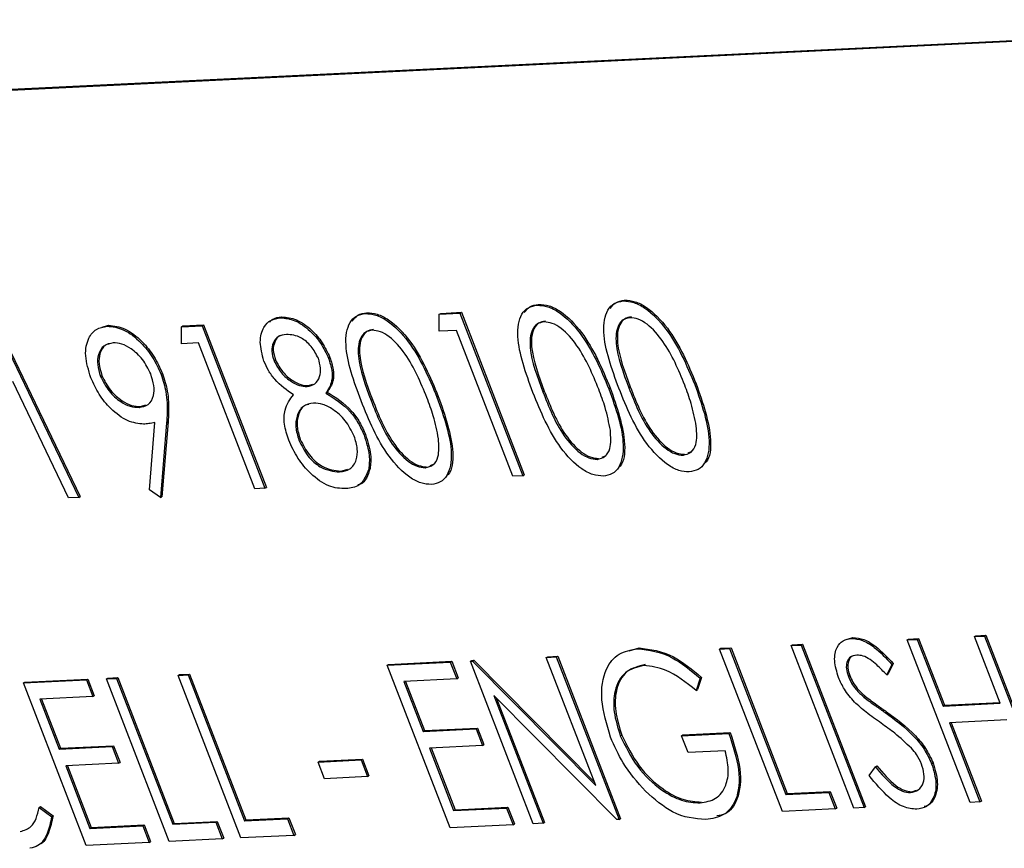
# Model space of a CAD drawing. Header units: inches. Extents: x 0.6 to 33.8, y 0 to 21.7.
# Tile 146 of 169: x 29.704 to 29.828, y 16.719 to 16.823. Entities that reach past the tile are written whole.
import ezdxf

# ---------------------------------------------------------------- set-up
doc = ezdxf.new("R2010")
doc.units = ezdxf.units.IN
doc.header["$MEASUREMENT"] = 0

msp = doc.modelspace()

# ---------------------------------------------------------------- linework, layer by layer
at = {"color": 7, "linetype": 'Continuous'}
for p, q in [((29.88284, 16.8229), (29.54405, 16.80638)), ((29.88266, 16.8228), (29.54387, 16.80627)), ((29.76911, 16.78713), (29.76928, 16.78724)), ((29.77986, 16.78766), (29.78004, 16.78776)), ((29.74759, 16.78608), (29.74776, 16.78619)), ((29.75683, 16.78387), (29.75684, 16.786)), ((29.75684, 16.786), (29.75943, 16.78613)), ((29.75684, 16.786), (29.75702, 16.78611)), ((29.75702, 16.78611), (29.75961, 16.78624)), ((29.75943, 16.78613), (29.75961, 16.78624)), ((29.75943, 16.78613), (29.76729, 16.76576)), ((29.75961, 16.78624), (29.76747, 16.76587)), ((29.72474, 16.78454), (29.72733, 16.78466)), ((29.72715, 16.78456), (29.72733, 16.78466)), ((29.72733, 16.78466), (29.73519, 16.7643)), ((29.73697, 16.78557), (29.73714, 16.78567)), ((29.70216, 16.78343), (29.71188, 16.76316)), ((29.71464, 16.78436), (29.71544, 16.78461)), ((29.71527, 16.78451), (29.71544, 16.78461)), ((29.72455, 16.7823), (29.72457, 16.78443)), ((29.72457, 16.78443), (29.72715, 16.78456)), ((29.72457, 16.78443), (29.72474, 16.78454)), ((29.72715, 16.78456), (29.73501, 16.76419)), ((29.75898, 16.78398), (29.75683, 16.78387)), ((29.76603, 16.7657), (29.75898, 16.78398)), ((29.70199, 16.78333), (29.7117, 16.76305)), ((29.7267, 16.78241), (29.72455, 16.7823)), ((29.73376, 16.76413), (29.7267, 16.78241)), ((29.73615, 16.78017), (29.73633, 16.78028)), ((29.74298, 16.78048), (29.74315, 16.78058)), ((29.72202, 16.77846), (29.72219, 16.77857)), ((29.71044, 16.76299), (29.70345, 16.77758)), ((29.71444, 16.77822), (29.71461, 16.77832)), ((29.74045, 16.77706), (29.741, 16.77725)), ((29.78883, 16.77718), (29.789, 16.77729)), ((29.74027, 16.77695), (29.74045, 16.77706)), ((29.74264, 16.77612), (29.74281, 16.77623)), ((29.76982, 16.77626), (29.76999, 16.77637)), ((29.77807, 16.77666), (29.77824, 16.77676)), ((29.78057, 16.77679), (29.78075, 16.77689)), ((29.7483, 16.77521), (29.74847, 16.77532)), ((29.75655, 16.77561), (29.75672, 16.77571)), ((29.71926, 16.77433), (29.71944, 16.77443)), ((29.71944, 16.77443), (29.72009, 16.77465)), ((29.72055, 16.76399), (29.72124, 16.77245)), ((29.72271, 16.7724), (29.72195, 16.76302)), ((29.72289, 16.77251), (29.72212, 16.76313)), ((29.72271, 16.7724), (29.72289, 16.77251)), ((29.73927, 16.77021), (29.73944, 16.77031)), ((29.74743, 16.77084), (29.7476, 16.77094)), ((29.78799, 16.76862), (29.7885, 16.76883)), ((29.7766, 16.76781), (29.77678, 16.76792)), ((29.77723, 16.7681), (29.77774, 16.7683)), ((29.78736, 16.76834), (29.78754, 16.76845)), ((29.74436, 16.76624), (29.74453, 16.76635)), ((29.74453, 16.76635), (29.74539, 16.7666)), ((29.748, 16.76657), (29.74817, 16.76668)), ((29.75509, 16.76677), (29.75526, 16.76687)), ((29.75571, 16.76705), (29.75623, 16.76725)), ((29.76729, 16.76576), (29.76603, 16.7657)), ((29.76729, 16.76576), (29.76747, 16.76587)), ((29.72195, 16.76302), (29.72055, 16.76399)), ((29.73501, 16.76419), (29.73376, 16.76413)), ((29.73501, 16.76419), (29.73519, 16.7643)), ((29.7117, 16.76305), (29.71044, 16.76299)), ((29.7117, 16.76305), (29.71188, 16.76316)), ((29.72195, 16.76302), (29.72212, 16.76313)), ((29.80796, 16.74531), (29.80862, 16.7455)), ((29.80844, 16.74539), (29.80862, 16.7455)), ((29.81542, 16.7452), (29.81559, 16.74531)), ((29.81542, 16.7452), (29.81667, 16.74526)), ((29.82328, 16.72484), (29.81542, 16.7452)), ((29.81559, 16.74531), (29.81685, 16.74537)), ((29.81667, 16.74526), (29.81685, 16.74537)), ((29.81667, 16.74526), (29.8199, 16.73691)), ((29.81685, 16.74537), (29.82007, 16.73702)), ((29.82384, 16.74561), (29.82402, 16.74572)), ((29.82384, 16.74561), (29.8251, 16.74568)), ((29.82707, 16.73726), (29.82384, 16.74561)), ((29.82402, 16.74572), (29.82528, 16.74578)), ((29.8251, 16.74568), (29.82528, 16.74578)), ((29.8251, 16.74568), (29.83296, 16.72531)), ((29.82528, 16.74578), (29.83313, 16.72542)), ((29.78061, 16.74383), (29.78185, 16.7442)), ((29.78168, 16.74409), (29.78185, 16.7442)), ((29.79193, 16.74406), (29.7921, 16.74416)), ((29.79193, 16.74406), (29.79318, 16.74412)), ((29.79979, 16.72369), (29.79193, 16.74406)), ((29.7921, 16.74416), (29.79336, 16.74422)), ((29.79318, 16.74412), (29.79336, 16.74422)), ((29.79318, 16.74412), (29.80024, 16.72584)), ((29.79336, 16.74422), (29.80041, 16.72595)), ((29.80089, 16.74449), (29.80107, 16.7446)), ((29.80089, 16.74449), (29.80215, 16.74456)), ((29.80875, 16.72413), (29.80089, 16.74449)), ((29.80107, 16.7446), (29.80232, 16.74466)), ((29.80215, 16.74456), (29.80232, 16.74466)), ((29.80215, 16.74456), (29.81001, 16.72419)), ((29.80232, 16.74466), (29.81018, 16.7243)), ((29.77023, 16.743), (29.77041, 16.7431)), ((29.77023, 16.743), (29.77148, 16.74306)), ((29.77642, 16.72697), (29.77023, 16.743)), ((29.77041, 16.7431), (29.77166, 16.74317)), ((29.77148, 16.74306), (29.77166, 16.74317)), ((29.77148, 16.74306), (29.77934, 16.72269)), ((29.77166, 16.74317), (29.77952, 16.7228)), ((29.75033, 16.74203), (29.75822, 16.74241)), ((29.75033, 16.74203), (29.7505, 16.74213)), ((29.75819, 16.72166), (29.75033, 16.74203)), ((29.7505, 16.74213), (29.75839, 16.74252)), ((29.75822, 16.74241), (29.75839, 16.74252)), ((29.75822, 16.74241), (29.75902, 16.74032)), ((29.75839, 16.74252), (29.7592, 16.74043)), ((29.76073, 16.74254), (29.7609, 16.74264)), ((29.76073, 16.74254), (29.76099, 16.74255)), ((29.76859, 16.72217), (29.76073, 16.74254)), ((29.7609, 16.74264), (29.76116, 16.74265)), ((29.76099, 16.74255), (29.76116, 16.74265)), ((29.76099, 16.74255), (29.77642, 16.72697)), ((29.76116, 16.74265), (29.77624, 16.72743)), ((29.8135, 16.74213), (29.81285, 16.74082)), ((29.81367, 16.74224), (29.81302, 16.74093)), ((29.8135, 16.74213), (29.81367, 16.74224)), ((29.70496, 16.73991), (29.71284, 16.7403)), ((29.71267, 16.74019), (29.71284, 16.7403)), ((29.71284, 16.7403), (29.71365, 16.73821)), ((29.71518, 16.74031), (29.71536, 16.74042)), ((29.71518, 16.74031), (29.71644, 16.74038)), ((29.72304, 16.71995), (29.71518, 16.74031)), ((29.71536, 16.74042), (29.71661, 16.74048)), ((29.71644, 16.74038), (29.71661, 16.74048)), ((29.71644, 16.74038), (29.72349, 16.7221)), ((29.71661, 16.74048), (29.72366, 16.7222)), ((29.72415, 16.74075), (29.72432, 16.74086)), ((29.72415, 16.74075), (29.7254, 16.74081)), ((29.73201, 16.72039), (29.72415, 16.74075)), ((29.72432, 16.74086), (29.72558, 16.74092)), ((29.7254, 16.74081), (29.72558, 16.74092)), ((29.7254, 16.74081), (29.73245, 16.72254)), ((29.72558, 16.74092), (29.73263, 16.72264)), ((29.75902, 16.74032), (29.75239, 16.74)), ((29.75902, 16.74032), (29.7592, 16.74043)), ((29.7895, 16.7404), (29.789, 16.73886)), ((29.78968, 16.7405), (29.78918, 16.73897)), ((29.7895, 16.7404), (29.78968, 16.7405)), ((29.80805, 16.74062), (29.80823, 16.74073)), ((29.81285, 16.74082), (29.81302, 16.74093)), ((29.70478, 16.73981), (29.71267, 16.74019)), ((29.70478, 16.73981), (29.70496, 16.73991)), ((29.71264, 16.71944), (29.70478, 16.73981)), ((29.71267, 16.74019), (29.71348, 16.7381)), ((29.75239, 16.74), (29.75481, 16.73373)), ((29.7526, 16.74001), (29.75498, 16.73384)), ((29.71348, 16.7381), (29.70684, 16.73778)), ((29.71348, 16.7381), (29.71365, 16.73821)), ((29.77906, 16.72268), (29.76367, 16.73822)), ((29.76367, 16.73822), (29.76984, 16.72223)), ((29.76402, 16.73787), (29.77002, 16.72234)), ((29.789, 16.73886), (29.78918, 16.73897)), ((29.80999, 16.73803), (29.81016, 16.73814)), ((29.70684, 16.73778), (29.70926, 16.73151)), ((29.70705, 16.73779), (29.70943, 16.73162)), ((29.8199, 16.73691), (29.82707, 16.73726)), ((29.8199, 16.73691), (29.82007, 16.73702)), ((29.82007, 16.73702), (29.82703, 16.73735)), ((29.81265, 16.7361), (29.81283, 16.7362)), ((29.75498, 16.73384), (29.76162, 16.73416)), ((29.76144, 16.73406), (29.76162, 16.73416)), ((29.76162, 16.73416), (29.76242, 16.73208)), ((29.82788, 16.73517), (29.8207, 16.73482)), ((29.8207, 16.73482), (29.82453, 16.7249)), ((29.82092, 16.73483), (29.82471, 16.725)), ((29.75481, 16.73373), (29.76144, 16.73406)), ((29.75481, 16.73373), (29.75498, 16.73384)), ((29.76144, 16.73406), (29.76225, 16.73197)), ((29.7795, 16.73317), (29.77968, 16.73327)), ((29.78717, 16.73318), (29.79309, 16.73347)), ((29.78717, 16.73318), (29.78735, 16.73329)), ((29.78798, 16.7311), (29.78717, 16.73318)), ((29.78735, 16.73329), (29.79326, 16.73358)), ((29.79309, 16.73347), (29.79326, 16.73358)), ((29.70926, 16.73151), (29.71589, 16.73184)), ((29.70943, 16.73162), (29.71607, 16.73194)), ((29.71589, 16.73184), (29.71607, 16.73194)), ((29.71589, 16.73184), (29.7167, 16.72975)), ((29.71607, 16.73194), (29.71688, 16.72985)), ((29.76225, 16.73197), (29.75561, 16.73165)), ((29.75561, 16.73165), (29.75863, 16.72381)), ((29.75582, 16.73166), (29.75881, 16.72392)), ((29.76225, 16.73197), (29.76242, 16.73208)), ((29.70926, 16.73151), (29.70943, 16.73162)), ((29.79264, 16.73132), (29.78798, 16.7311)), ((29.7167, 16.72975), (29.71007, 16.72942)), ((29.71007, 16.72942), (29.71309, 16.72159)), ((29.71028, 16.72943), (29.71326, 16.7217)), ((29.7167, 16.72975), (29.71688, 16.72985)), ((29.74167, 16.7299), (29.74705, 16.73016)), ((29.74167, 16.7299), (29.74184, 16.73001)), ((29.74248, 16.72781), (29.74167, 16.7299)), ((29.74184, 16.73001), (29.74722, 16.73027)), ((29.74705, 16.73016), (29.74722, 16.73027)), ((29.74705, 16.73016), (29.74785, 16.72808)), ((29.74722, 16.73027), (29.74803, 16.72818)), ((29.81064, 16.72822), (29.81143, 16.72931)), ((29.81143, 16.72931), (29.8116, 16.72942)), ((29.81848, 16.72969), (29.81866, 16.72979)), ((29.74785, 16.72808), (29.74248, 16.72781)), ((29.74785, 16.72808), (29.74803, 16.72818)), ((29.80024, 16.72584), (29.80561, 16.7261)), ((29.80024, 16.72584), (29.80041, 16.72595)), ((29.80041, 16.72595), (29.80579, 16.72621)), ((29.80561, 16.7261), (29.80579, 16.72621)), ((29.80561, 16.7261), (29.80642, 16.72402)), ((29.80579, 16.72621), (29.8066, 16.72412)), ((29.81581, 16.72607), (29.81598, 16.72618)), ((29.81598, 16.72618), (29.81657, 16.72638)), ((29.70676, 16.72421), (29.70693, 16.72431)), ((29.70693, 16.72431), (29.7085, 16.72316)), ((29.75881, 16.72392), (29.76544, 16.72424)), ((29.76527, 16.72414), (29.76544, 16.72424)), ((29.76544, 16.72424), (29.76625, 16.72215)), ((29.78949, 16.72479), (29.78967, 16.72489)), ((29.81001, 16.72419), (29.81018, 16.7243)), ((29.82453, 16.7249), (29.82328, 16.72484)), ((29.82453, 16.7249), (29.82471, 16.725)), ((29.70676, 16.72421), (29.70832, 16.72305)), ((29.70832, 16.72305), (29.7085, 16.72316)), ((29.75863, 16.72381), (29.76527, 16.72414)), ((29.75863, 16.72381), (29.75881, 16.72392)), ((29.76527, 16.72414), (29.76608, 16.72205)), ((29.80642, 16.72402), (29.79979, 16.72369)), ((29.80642, 16.72402), (29.8066, 16.72412)), ((29.81001, 16.72419), (29.80875, 16.72413)), ((29.71309, 16.72159), (29.71972, 16.72191)), ((29.71326, 16.7217), (29.7199, 16.72202)), ((29.71972, 16.72191), (29.7199, 16.72202)), ((29.71972, 16.72191), (29.72053, 16.71983)), ((29.7199, 16.72202), (29.7207, 16.71993)), ((29.72349, 16.7221), (29.72887, 16.72236)), ((29.72349, 16.7221), (29.72366, 16.7222)), ((29.72366, 16.7222), (29.72904, 16.72247)), ((29.72887, 16.72236), (29.72904, 16.72247)), ((29.72887, 16.72236), (29.72967, 16.72027)), ((29.72904, 16.72247), (29.72985, 16.72038)), ((29.73245, 16.72254), (29.73783, 16.7228)), ((29.73245, 16.72254), (29.73263, 16.72264)), ((29.73263, 16.72264), (29.73801, 16.7229)), ((29.73783, 16.7228), (29.73801, 16.7229)), ((29.73783, 16.7228), (29.73864, 16.72071)), ((29.73801, 16.7229), (29.73882, 16.72082)), ((29.76608, 16.72205), (29.75819, 16.72166)), ((29.76608, 16.72205), (29.76625, 16.72215)), ((29.76984, 16.72223), (29.76859, 16.72217)), ((29.76984, 16.72223), (29.77002, 16.72234)), ((29.77934, 16.72269), (29.77906, 16.72268)), ((29.77934, 16.72269), (29.77952, 16.7228)), ((29.71309, 16.72159), (29.71326, 16.7217)), ((29.73864, 16.72071), (29.73201, 16.72039)), ((29.73864, 16.72071), (29.73882, 16.72082)), ((29.72053, 16.71983), (29.71264, 16.71944)), ((29.72053, 16.71983), (29.7207, 16.71993)), ((29.72967, 16.72027), (29.72304, 16.71995)), ((29.72967, 16.72027), (29.72985, 16.72038))]:
    msp.add_line(p, q, dxfattribs=at)
for points, knots in [([(29.76856, 16.77619), (29.76768, 16.77863), (29.76657, 16.78167), (29.7667, 16.7848), (29.76713, 16.78606), (29.76794, 16.78693), (29.76872, 16.78707), (29.76911, 16.78713)], [0, 0, 0, 0, 0.498702, 0.6241765, 0.7494675, 0.8747453, 1, 1, 1, 1]), ([(29.76747, 16.7862), (29.76768, 16.78647), (29.76814, 16.78707), (29.76888, 16.78718), (29.76928, 16.78724)], [0, 0, 0, 0, 0.467797, 1, 1, 1, 1]), ([(29.76911, 16.78713), (29.76954, 16.78711), (29.7704, 16.78705), (29.77231, 16.78606), (29.77551, 16.78275), (29.77704, 16.7791), (29.77807, 16.77666)], [0, 0, 0, 0, 0.1256, 0.251197, 0.500581, 1, 1, 1, 1]), ([(29.76928, 16.78724), (29.76971, 16.78721), (29.77057, 16.78716), (29.77248, 16.78617), (29.77568, 16.78286), (29.77722, 16.7792), (29.77824, 16.77676)], [0, 0, 0, 0, 0.1256, 0.251197, 0.500581, 1, 1, 1, 1]), ([(29.77932, 16.77672), (29.77844, 16.77915), (29.77733, 16.7822), (29.77745, 16.78532), (29.77789, 16.78658), (29.77869, 16.78745), (29.77947, 16.78759), (29.77986, 16.78766)], [0, 0, 0, 0, 0.498702, 0.624177, 0.749467, 0.874745, 1, 1, 1, 1]), ([(29.77823, 16.78672), (29.77844, 16.787), (29.7789, 16.78759), (29.77964, 16.7877), (29.78004, 16.78776)], [0, 0, 0, 0, 0.467797, 1, 1, 1, 1]), ([(29.77986, 16.78766), (29.78029, 16.78763), (29.78115, 16.78757), (29.78307, 16.78658), (29.78627, 16.78328), (29.7878, 16.77962), (29.78883, 16.77718)], [0, 0, 0, 0, 0.1256, 0.251197, 0.500581, 1, 1, 1, 1]), ([(29.78004, 16.78776), (29.78047, 16.78774), (29.78133, 16.78768), (29.78324, 16.78669), (29.78644, 16.78339), (29.78798, 16.77973), (29.789, 16.77729)], [0, 0, 0, 0, 0.1256, 0.251197, 0.500581, 1, 1, 1, 1]), ([(29.74705, 16.77514), (29.74616, 16.77758), (29.74505, 16.78062), (29.74518, 16.78375), (29.74562, 16.78501), (29.74642, 16.78588), (29.7472, 16.78602), (29.74759, 16.78608)], [0, 0, 0, 0, 0.498702, 0.6241765, 0.7494675, 0.8747453, 1, 1, 1, 1]), ([(29.74595, 16.78515), (29.74616, 16.78542), (29.74662, 16.78602), (29.74737, 16.78613), (29.74776, 16.78619)], [0, 0, 0, 0, 0.4677973, 1, 1, 1, 1]), ([(29.74759, 16.78608), (29.74802, 16.78606), (29.74888, 16.786), (29.75079, 16.78501), (29.75399, 16.78171), (29.75553, 16.77805), (29.75655, 16.77561)], [0, 0, 0, 0, 0.1256001, 0.2511969, 0.5005813, 1, 1, 1, 1]), ([(29.74776, 16.78619), (29.74819, 16.78616), (29.74905, 16.78611), (29.75096, 16.78512), (29.75417, 16.78181), (29.7557, 16.77815), (29.75672, 16.77571)], [0, 0, 0, 0, 0.1256, 0.251197, 0.500581, 1, 1, 1, 1]), ([(29.73489, 16.78014), (29.73467, 16.78096), (29.73424, 16.7826), (29.73474, 16.78435), (29.7357, 16.78535), (29.73655, 16.78549), (29.73697, 16.78557)], [0, 0, 0, 0, 0.278806, 0.558457, 0.77916, 1, 1, 1, 1]), ([(29.73561, 16.785), (29.73571, 16.78512), (29.73609, 16.78556), (29.7367, 16.78563), (29.73714, 16.78567)], [0, 0, 0, 0, 0.274566, 1, 1, 1, 1]), ([(29.73697, 16.78557), (29.73756, 16.7855), (29.73874, 16.78538), (29.74057, 16.7841), (29.74208, 16.78238), (29.74268, 16.78111), (29.74298, 16.78048)], [0, 0, 0, 0, 0.279929, 0.559623, 0.779946, 1, 1, 1, 1]), ([(29.73714, 16.78567), (29.73774, 16.78561), (29.73892, 16.78549), (29.74075, 16.78421), (29.74225, 16.78249), (29.74285, 16.78122), (29.74315, 16.78058)], [0, 0, 0, 0, 0.2799289, 0.5596229, 0.7799456, 1, 1, 1, 1]), ([(29.76995, 16.78505), (29.76965, 16.78498), (29.76905, 16.78486), (29.76847, 16.7841), (29.76818, 16.78307), (29.76821, 16.78054), (29.7691, 16.77816), (29.76982, 16.77626)], [0, 0, 0, 0, 0.125139, 0.250418, 0.375519, 0.500847, 1, 1, 1, 1]), ([(29.77013, 16.78515), (29.76983, 16.78509), (29.76922, 16.78497), (29.76865, 16.78421), (29.76835, 16.78317), (29.76839, 16.78065), (29.76928, 16.77827), (29.76999, 16.77637)], [0, 0, 0, 0, 0.125139, 0.250418, 0.375519, 0.500847, 1, 1, 1, 1]), ([(29.77681, 16.7766), (29.77603, 16.77849), (29.77486, 16.78132), (29.77247, 16.78406), (29.77097, 16.78495), (29.77029, 16.78501), (29.76995, 16.78505)], [0, 0, 0, 0, 0.500072, 0.749021, 0.874598, 1, 1, 1, 1]), ([(29.78071, 16.78557), (29.78041, 16.78551), (29.7798, 16.78538), (29.77923, 16.78463), (29.77894, 16.78359), (29.77897, 16.78107), (29.77986, 16.77869), (29.78057, 16.77679)], [0, 0, 0, 0, 0.125139, 0.250418, 0.375519, 0.500847, 1, 1, 1, 1]), ([(29.78089, 16.78568), (29.78059, 16.78562), (29.77998, 16.78549), (29.77941, 16.78473), (29.77911, 16.7837), (29.77915, 16.78117), (29.78004, 16.77879), (29.78075, 16.77689)], [0, 0, 0, 0, 0.125139, 0.250418, 0.375519, 0.500847, 1, 1, 1, 1]), ([(29.78757, 16.77713), (29.78679, 16.77902), (29.78562, 16.78184), (29.78323, 16.78458), (29.78173, 16.78547), (29.78105, 16.78554), (29.78071, 16.78557)], [0, 0, 0, 0, 0.500072, 0.749021, 0.874598, 1, 1, 1, 1]), ([(29.71322, 16.77805), (29.71293, 16.779), (29.71236, 16.78089), (29.71281, 16.78299), (29.71383, 16.78423), (29.71479, 16.78441), (29.71527, 16.78451)], [0, 0, 0, 0, 0.279538, 0.558851, 0.779452, 1, 1, 1, 1]), ([(29.71527, 16.78451), (29.71594, 16.78443), (29.7173, 16.78427), (29.71938, 16.78268), (29.72102, 16.78063), (29.72169, 16.77918), (29.72202, 16.77846)], [0, 0, 0, 0, 0.27973, 0.559163, 0.779612, 1, 1, 1, 1]), ([(29.71544, 16.78461), (29.71612, 16.78454), (29.71747, 16.78438), (29.71956, 16.78279), (29.7212, 16.78074), (29.72186, 16.77929), (29.72219, 16.77857)], [0, 0, 0, 0, 0.27973, 0.559163, 0.779612, 1, 1, 1, 1]), ([(29.7377, 16.78347), (29.73735, 16.78342), (29.73665, 16.78331), (29.73603, 16.78252), (29.73578, 16.78144), (29.73603, 16.78059), (29.73615, 16.78017)], [0, 0, 0, 0, 0.280651, 0.560566, 0.78062, 1, 1, 1, 1]), ([(29.7417, 16.78048), (29.74142, 16.781), (29.74086, 16.78205), (29.73931, 16.78335), (29.73831, 16.78343), (29.7377, 16.78347)], [0, 0, 0, 0, 0.278971, 0.559919, 1, 1, 1, 1]), ([(29.74844, 16.784), (29.74813, 16.78394), (29.74753, 16.78381), (29.74695, 16.78305), (29.74666, 16.78202), (29.74669, 16.77949), (29.74758, 16.77711), (29.7483, 16.77521)], [0, 0, 0, 0, 0.125139, 0.250418, 0.375519, 0.500847, 1, 1, 1, 1]), ([(29.74861, 16.7841), (29.74831, 16.78404), (29.7477, 16.78392), (29.74713, 16.78316), (29.74684, 16.78212), (29.74687, 16.7796), (29.74776, 16.77722), (29.74847, 16.77532)], [0, 0, 0, 0, 0.125139, 0.250418, 0.375519, 0.500847, 1, 1, 1, 1]), ([(29.75529, 16.77555), (29.75451, 16.77744), (29.75334, 16.78027), (29.75095, 16.78301), (29.74945, 16.7839), (29.74877, 16.78396), (29.74844, 16.784)], [0, 0, 0, 0, 0.500072, 0.749021, 0.874598, 1, 1, 1, 1]), ([(29.71601, 16.78242), (29.7156, 16.78233), (29.71477, 16.78217), (29.71414, 16.78109), (29.71397, 16.77972), (29.71428, 16.77872), (29.71444, 16.77822)], [0, 0, 0, 0, 0.280092, 0.560011, 0.780131, 1, 1, 1, 1]), ([(29.71555, 16.7823), (29.71537, 16.78226), (29.71479, 16.78211), (29.71433, 16.78118), (29.71414, 16.77983), (29.71446, 16.77882), (29.71461, 16.77832)], [0, 0, 0, 0, 0.148222, 0.479415, 0.739856, 1, 1, 1, 1]), ([(29.72071, 16.77852), (29.7204, 16.77915), (29.71978, 16.78042), (29.71837, 16.78166), (29.71708, 16.78236), (29.71637, 16.7824), (29.71601, 16.78242)], [0, 0, 0, 0, 0.278722, 0.558569, 0.779171, 1, 1, 1, 1]), ([(29.73716, 16.78338), (29.73707, 16.78336), (29.73663, 16.78326), (29.73622, 16.78261), (29.73596, 16.78155), (29.7362, 16.7807), (29.73633, 16.78028)], [0, 0, 0, 0, 0.098375, 0.449217, 0.725032, 1, 1, 1, 1]), ([(29.73859, 16.77592), (29.73777, 16.77647), (29.73662, 16.77724), (29.73543, 16.77893), (29.73507, 16.77974), (29.73489, 16.78014)], [0, 0, 0, 0, 0.557752, 0.778932, 1, 1, 1, 1]), ([(29.73615, 16.78017), (29.73644, 16.77964), (29.73701, 16.77856), (29.73824, 16.77758), (29.73935, 16.777), (29.73997, 16.77697), (29.74027, 16.77695)], [0, 0, 0, 0, 0.277721, 0.558224, 0.779072, 1, 1, 1, 1]), ([(29.73633, 16.78028), (29.73661, 16.77974), (29.73719, 16.77867), (29.73842, 16.77768), (29.73953, 16.77711), (29.74014, 16.77707), (29.74045, 16.77706)], [0, 0, 0, 0, 0.277721, 0.558224, 0.779072, 1, 1, 1, 1]), ([(29.74027, 16.77695), (29.74062, 16.77702), (29.74132, 16.77718), (29.7419, 16.77805), (29.74205, 16.77921), (29.74181, 16.78006), (29.7417, 16.78048)], [0, 0, 0, 0, 0.280237, 0.560145, 0.780435, 1, 1, 1, 1]), ([(29.74298, 16.78048), (29.74314, 16.77997), (29.74347, 16.77895), (29.74343, 16.77731), (29.74294, 16.77657), (29.74264, 16.77612)], [0, 0, 0, 0, 0.280159, 0.560243, 1, 1, 1, 1]), ([(29.74315, 16.78058), (29.74332, 16.78007), (29.74365, 16.77905), (29.7436, 16.77742), (29.74311, 16.77668), (29.74281, 16.77623)], [0, 0, 0, 0, 0.280159, 0.560243, 1, 1, 1, 1]), ([(29.71926, 16.77433), (29.71967, 16.7744), (29.72049, 16.77454), (29.7211, 16.77564), (29.72119, 16.77704), (29.72087, 16.77803), (29.72071, 16.77852)], [0, 0, 0, 0, 0.280319, 0.55953, 0.779753, 1, 1, 1, 1]), ([(29.72219, 16.77857), (29.72242, 16.77783), (29.72281, 16.7766), (29.72296, 16.77501), (29.72297, 16.77373), (29.72292, 16.77292), (29.72289, 16.77251)], [0, 0, 0, 0, 0.339295, 0.559425, 0.779695, 1, 1, 1, 1]), ([(29.71983, 16.77223), (29.71917, 16.7723), (29.71785, 16.77243), (29.71582, 16.77397), (29.71418, 16.77592), (29.71354, 16.77734), (29.71322, 16.77805)], [0, 0, 0, 0, 0.279814, 0.559489, 0.779635, 1, 1, 1, 1]), ([(29.71444, 16.77822), (29.71476, 16.77757), (29.7154, 16.77628), (29.71685, 16.77505), (29.71817, 16.77438), (29.7189, 16.77435), (29.71926, 16.77433)], [0, 0, 0, 0, 0.278472, 0.558424, 0.779098, 1, 1, 1, 1]), ([(29.71461, 16.77832), (29.71493, 16.77768), (29.71558, 16.77639), (29.71703, 16.77516), (29.71834, 16.77449), (29.71907, 16.77445), (29.71944, 16.77443)], [0, 0, 0, 0, 0.278472, 0.558424, 0.779098, 1, 1, 1, 1]), ([(29.72202, 16.77846), (29.72225, 16.77772), (29.72263, 16.7765), (29.72278, 16.77491), (29.7228, 16.77362), (29.72274, 16.77281), (29.72271, 16.7724)], [0, 0, 0, 0, 0.339295, 0.559425, 0.779695, 1, 1, 1, 1]), ([(29.789, 16.77729), (29.78983, 16.77489), (29.79107, 16.7713), (29.79075, 16.76799), (29.79017, 16.76743), (29.79014, 16.7674)], [0, 0, 0, 0, 0.654778, 0.981686, 1, 1, 1, 1]), ([(29.74264, 16.77612), (29.7437, 16.77546), (29.74518, 16.77454), (29.74675, 16.77239), (29.7472, 16.77136), (29.74743, 16.77084)], [0, 0, 0, 0, 0.558271, 0.779089, 1, 1, 1, 1]), ([(29.74281, 16.77623), (29.74387, 16.77557), (29.74536, 16.77464), (29.74692, 16.7725), (29.74738, 16.77146), (29.7476, 16.77094)], [0, 0, 0, 0, 0.558271, 0.779089, 1, 1, 1, 1]), ([(29.77737, 16.76572), (29.77694, 16.76575), (29.77609, 16.76581), (29.77419, 16.7668), (29.77103, 16.77014), (29.76955, 16.77377), (29.76856, 16.77619)], [0, 0, 0, 0, 0.125551, 0.25109, 0.50025, 1, 1, 1, 1]), ([(29.76982, 16.77626), (29.77056, 16.77436), (29.77168, 16.77151), (29.77409, 16.76879), (29.77559, 16.76792), (29.77626, 16.76785), (29.7766, 16.76781)], [0, 0, 0, 0, 0.500291, 0.749086, 0.874606, 1, 1, 1, 1]), ([(29.76999, 16.77637), (29.77074, 16.77446), (29.77185, 16.77161), (29.77427, 16.7689), (29.77576, 16.76802), (29.77644, 16.76796), (29.77678, 16.76792)], [0, 0, 0, 0, 0.5002912, 0.749086, 0.8746062, 1, 1, 1, 1]), ([(29.77826, 16.77146), (29.77807, 16.7724), (29.77774, 16.7741), (29.77709, 16.77584), (29.77681, 16.7766)], [0, 0, 0, 0, 0.559599, 1, 1, 1, 1]), ([(29.77807, 16.77666), (29.77893, 16.77421), (29.78023, 16.77054), (29.77963, 16.76707), (29.77855, 16.76593), (29.77776, 16.76579), (29.77737, 16.76572)], [0, 0, 0, 0, 0.4994065, 0.7487427, 0.8743724, 1, 1, 1, 1]), ([(29.77824, 16.77676), (29.77907, 16.77437), (29.78031, 16.77078), (29.77999, 16.76747), (29.77942, 16.7669), (29.77939, 16.76687)], [0, 0, 0, 0, 0.654778, 0.981686, 1, 1, 1, 1]), ([(29.78813, 16.76625), (29.7877, 16.76628), (29.78685, 16.76633), (29.78495, 16.76733), (29.78179, 16.77066), (29.78031, 16.77429), (29.77932, 16.77672)], [0, 0, 0, 0, 0.125551, 0.25109, 0.50025, 1, 1, 1, 1]), ([(29.78057, 16.77679), (29.78132, 16.77488), (29.78244, 16.77203), (29.78485, 16.76932), (29.78634, 16.76844), (29.78702, 16.76837), (29.78736, 16.76834)], [0, 0, 0, 0, 0.500291, 0.749086, 0.874606, 1, 1, 1, 1]), ([(29.78075, 16.77689), (29.78149, 16.77499), (29.78261, 16.77214), (29.78503, 16.76943), (29.78652, 16.76855), (29.7872, 16.76848), (29.78754, 16.76845)], [0, 0, 0, 0, 0.500291, 0.749086, 0.874606, 1, 1, 1, 1]), ([(29.78901, 16.77198), (29.78883, 16.77293), (29.7885, 16.77462), (29.78785, 16.77636), (29.78757, 16.77713)], [0, 0, 0, 0, 0.559599, 1, 1, 1, 1]), ([(29.78883, 16.77718), (29.78969, 16.77473), (29.79099, 16.77106), (29.79039, 16.76759), (29.7893, 16.76645), (29.78852, 16.76632), (29.78813, 16.76625)], [0, 0, 0, 0, 0.499407, 0.748743, 0.874372, 1, 1, 1, 1]), ([(29.73799, 16.77021), (29.73777, 16.77089), (29.73734, 16.77226), (29.73746, 16.77441), (29.73817, 16.77535), (29.73859, 16.77592)], [0, 0, 0, 0, 0.2799866, 0.5599013, 1, 1, 1, 1]), ([(29.74111, 16.77486), (29.74064, 16.77478), (29.73971, 16.77461), (29.73899, 16.77341), (29.73876, 16.7719), (29.7391, 16.77077), (29.73927, 16.77021)], [0, 0, 0, 0, 0.280283, 0.560138, 0.780298, 1, 1, 1, 1]), ([(29.74619, 16.77074), (29.74584, 16.77141), (29.74516, 16.77276), (29.74364, 16.77406), (29.74226, 16.7748), (29.74149, 16.77484), (29.74111, 16.77486)], [0, 0, 0, 0, 0.278303, 0.558509, 0.779146, 1, 1, 1, 1]), ([(29.75585, 16.76467), (29.75542, 16.7647), (29.75457, 16.76476), (29.75267, 16.76575), (29.74952, 16.76909), (29.74803, 16.77272), (29.74705, 16.77514)], [0, 0, 0, 0, 0.125551, 0.25109, 0.50025, 1, 1, 1, 1]), ([(29.7483, 16.77521), (29.74904, 16.77331), (29.75016, 16.77046), (29.75257, 16.76774), (29.75407, 16.76687), (29.75475, 16.7668), (29.75509, 16.76677)], [0, 0, 0, 0, 0.500291, 0.749086, 0.874606, 1, 1, 1, 1]), ([(29.74847, 16.77532), (29.74922, 16.77342), (29.75033, 16.77057), (29.75275, 16.76785), (29.75424, 16.76697), (29.75492, 16.76691), (29.75526, 16.76687)], [0, 0, 0, 0, 0.500291, 0.749086, 0.874606, 1, 1, 1, 1]), ([(29.75674, 16.77041), (29.75655, 16.77136), (29.75622, 16.77305), (29.75558, 16.77479), (29.75529, 16.77555)], [0, 0, 0, 0, 0.559599, 1, 1, 1, 1]), ([(29.75655, 16.77561), (29.75741, 16.77316), (29.75871, 16.76949), (29.75811, 16.76602), (29.75703, 16.76488), (29.75624, 16.76474), (29.75585, 16.76467)], [0, 0, 0, 0, 0.499407, 0.748743, 0.874372, 1, 1, 1, 1]), ([(29.75672, 16.77571), (29.75755, 16.77332), (29.75879, 16.76973), (29.75848, 16.76642), (29.7579, 16.76585), (29.75787, 16.76582)], [0, 0, 0, 0, 0.6547782, 0.981686, 1, 1, 1, 1]), ([(29.74052, 16.77471), (29.74033, 16.77467), (29.73969, 16.77452), (29.73918, 16.7735), (29.73893, 16.77201), (29.73927, 16.77088), (29.73944, 16.77031)], [0, 0, 0, 0, 0.136691, 0.47238, 0.736465, 1, 1, 1, 1]), ([(29.72124, 16.77245), (29.72099, 16.77239), (29.72053, 16.77228), (29.72005, 16.77225), (29.71983, 16.77223)], [0, 0, 0, 0, 0.5599442, 1, 1, 1, 1]), ([(29.7766, 16.76781), (29.77696, 16.7679), (29.77767, 16.76808), (29.7784, 16.7693), (29.77831, 16.77064), (29.77826, 16.77146)], [0, 0, 0, 0, 0.280257, 0.560781, 1, 1, 1, 1]), ([(29.78736, 16.76834), (29.78772, 16.76843), (29.78843, 16.7686), (29.78916, 16.76982), (29.78907, 16.77116), (29.78901, 16.77198)], [0, 0, 0, 0, 0.280257, 0.560781, 1, 1, 1, 1]), ([(29.74515, 16.76415), (29.74445, 16.76418), (29.74305, 16.76424), (29.74084, 16.76581), (29.73906, 16.76792), (29.73834, 16.76945), (29.73799, 16.77021)], [0, 0, 0, 0, 0.280545, 0.559269, 0.779816, 1, 1, 1, 1]), ([(29.73927, 16.77021), (29.73961, 16.76953), (29.74029, 16.76818), (29.74228, 16.76645), (29.74357, 16.76632), (29.74436, 16.76624)], [0, 0, 0, 0, 0.2798334, 0.5601982, 1, 1, 1, 1]), ([(29.73944, 16.77031), (29.73978, 16.76964), (29.74047, 16.76829), (29.74245, 16.76656), (29.74374, 16.76643), (29.74453, 16.76635)], [0, 0, 0, 0, 0.2798334, 0.5601982, 1, 1, 1, 1]), ([(29.74436, 16.76624), (29.74482, 16.76631), (29.74574, 16.76646), (29.74649, 16.76758), (29.74669, 16.76909), (29.74635, 16.77019), (29.74619, 16.77074)], [0, 0, 0, 0, 0.280602, 0.559962, 0.78018, 1, 1, 1, 1]), ([(29.74743, 16.77084), (29.74771, 16.76997), (29.7482, 16.76842), (29.74806, 16.76713), (29.748, 16.76657)], [0, 0, 0, 0, 0.559346, 1, 1, 1, 1]), ([(29.7476, 16.77094), (29.74788, 16.77008), (29.74838, 16.76852), (29.74824, 16.76724), (29.74817, 16.76668)], [0, 0, 0, 0, 0.559346, 1, 1, 1, 1]), ([(29.75509, 16.76677), (29.75544, 16.76685), (29.75615, 16.76703), (29.75688, 16.76825), (29.75679, 16.76959), (29.75674, 16.77041)], [0, 0, 0, 0, 0.280257, 0.560781, 1, 1, 1, 1]), ([(29.748, 16.76657), (29.74768, 16.76579), (29.74712, 16.7644), (29.74575, 16.76423), (29.74515, 16.76415)], [0, 0, 0, 0, 0.557758, 1, 1, 1, 1]), ([(29.74817, 16.76668), (29.7479, 16.76583), (29.74759, 16.76485), (29.74676, 16.76466), (29.74664, 16.76463)], [0, 0, 0, 0, 0.861754, 1, 1, 1, 1]), ([(29.80683, 16.74047), (29.80661, 16.7412), (29.80617, 16.74265), (29.80652, 16.74427), (29.80733, 16.74519), (29.80807, 16.74533), (29.80844, 16.74539)], [0, 0, 0, 0, 0.2795526, 0.5587984, 0.7793777, 1, 1, 1, 1]), ([(29.80844, 16.74539), (29.8089, 16.74535), (29.8098, 16.74527), (29.81161, 16.74414), (29.81278, 16.74289), (29.8135, 16.74213)], [0, 0, 0, 0, 0.27975, 0.559501, 1, 1, 1, 1]), ([(29.80862, 16.7455), (29.80907, 16.74546), (29.80998, 16.74538), (29.81179, 16.74425), (29.81296, 16.743), (29.81367, 16.74224)], [0, 0, 0, 0, 0.2797499, 0.5595012, 1, 1, 1, 1]), ([(29.77828, 16.73303), (29.7778, 16.73463), (29.77685, 16.73783), (29.77748, 16.74151), (29.7792, 16.74366), (29.78085, 16.74395), (29.78168, 16.74409)], [0, 0, 0, 0, 0.2795897, 0.5590718, 0.7794111, 1, 1, 1, 1]), ([(29.78168, 16.74409), (29.7831, 16.74391), (29.78565, 16.7436), (29.78832, 16.74138), (29.7895, 16.7404)], [0, 0, 0, 0, 0.558579, 1, 1, 1, 1]), ([(29.78185, 16.7442), (29.78327, 16.74402), (29.78582, 16.7437), (29.7885, 16.74148), (29.78968, 16.7405)], [0, 0, 0, 0, 0.558579, 1, 1, 1, 1]), ([(29.80911, 16.7433), (29.80884, 16.74325), (29.80829, 16.74316), (29.80785, 16.74249), (29.80774, 16.7416), (29.80795, 16.74095), (29.80805, 16.74062)], [0, 0, 0, 0, 0.280274, 0.559931, 0.77992, 1, 1, 1, 1]), ([(29.80881, 16.74326), (29.80871, 16.74324), (29.80835, 16.74315), (29.80804, 16.74259), (29.80792, 16.74171), (29.80812, 16.74105), (29.80823, 16.74073)], [0, 0, 0, 0, 0.128389, 0.467063, 0.733476, 1, 1, 1, 1]), ([(29.81285, 16.74082), (29.81244, 16.74125), (29.81176, 16.74195), (29.81077, 16.74279), (29.80989, 16.74325), (29.80937, 16.74328), (29.80911, 16.7433)], [0, 0, 0, 0, 0.340409, 0.560482, 0.78018, 1, 1, 1, 1]), ([(29.78244, 16.742), (29.78162, 16.7418), (29.77997, 16.7414), (29.77874, 16.73912), (29.77857, 16.73622), (29.77919, 16.73419), (29.7795, 16.73317)], [0, 0, 0, 0, 0.279847, 0.559555, 0.779847, 1, 1, 1, 1]), ([(29.78261, 16.7421), (29.78179, 16.7419), (29.78014, 16.7415), (29.77892, 16.73923), (29.77874, 16.73633), (29.77937, 16.73429), (29.77968, 16.73327)], [0, 0, 0, 0, 0.279847, 0.559555, 0.779847, 1, 1, 1, 1]), ([(29.789, 16.73886), (29.78774, 16.73985), (29.78548, 16.74163), (29.78337, 16.74189), (29.78244, 16.742)], [0, 0, 0, 0, 0.55984, 1, 1, 1, 1]), ([(29.80881, 16.73741), (29.80836, 16.73793), (29.80755, 16.73885), (29.80705, 16.73998), (29.80683, 16.74047)], [0, 0, 0, 0, 0.55984, 1, 1, 1, 1]), ([(29.80805, 16.74062), (29.80818, 16.74034), (29.80843, 16.73977), (29.80909, 16.73885), (29.80965, 16.73834), (29.80999, 16.73803)], [0, 0, 0, 0, 0.279946, 0.559774, 1, 1, 1, 1]), ([(29.80823, 16.74073), (29.80835, 16.74044), (29.8086, 16.73988), (29.80927, 16.73895), (29.80982, 16.73845), (29.81016, 16.73814)], [0, 0, 0, 0, 0.279946, 0.559774, 1, 1, 1, 1]), ([(29.80999, 16.73803), (29.81048, 16.73766), (29.81137, 16.73699), (29.81226, 16.73637), (29.81265, 16.7361)], [0, 0, 0, 0, 0.559906, 1, 1, 1, 1]), ([(29.81016, 16.73814), (29.81066, 16.73777), (29.81154, 16.7371), (29.81243, 16.73648), (29.81283, 16.7362)], [0, 0, 0, 0, 0.559906, 1, 1, 1, 1]), ([(29.81217, 16.73475), (29.81153, 16.7352), (29.81039, 16.736), (29.80929, 16.73698), (29.80881, 16.73741)], [0, 0, 0, 0, 0.560413, 1, 1, 1, 1]), ([(29.81265, 16.7361), (29.81389, 16.7352), (29.81562, 16.73394), (29.81761, 16.73154), (29.81819, 16.7303), (29.81848, 16.72969)], [0, 0, 0, 0, 0.560115, 0.780284, 1, 1, 1, 1]), ([(29.81283, 16.7362), (29.81407, 16.7353), (29.8158, 16.73404), (29.81778, 16.73164), (29.81837, 16.73041), (29.81866, 16.72979)], [0, 0, 0, 0, 0.5601154, 0.7802838, 1, 1, 1, 1]), ([(29.81594, 16.73163), (29.81525, 16.73228), (29.81402, 16.73344), (29.81273, 16.73435), (29.81217, 16.73475)], [0, 0, 0, 0, 0.559496, 1, 1, 1, 1]), ([(29.78264, 16.72625), (29.78164, 16.72738), (29.77985, 16.72942), (29.77876, 16.73192), (29.77828, 16.73303)], [0, 0, 0, 0, 0.559317, 1, 1, 1, 1]), ([(29.7795, 16.73317), (29.78017, 16.73183), (29.78149, 16.72915), (29.78445, 16.72639), (29.78721, 16.72493), (29.78873, 16.72483), (29.78949, 16.72479)], [0, 0, 0, 0, 0.279061, 0.558584, 0.779236, 1, 1, 1, 1]), ([(29.77968, 16.73327), (29.78034, 16.73194), (29.78167, 16.72925), (29.78462, 16.7265), (29.78738, 16.72504), (29.78891, 16.72494), (29.78967, 16.72489)], [0, 0, 0, 0, 0.279061, 0.558584, 0.779236, 1, 1, 1, 1]), ([(29.79309, 16.73347), (29.7936, 16.73193), (29.79461, 16.72885), (29.79424, 16.72514), (29.79258, 16.72306), (29.79099, 16.72281), (29.79019, 16.72269)], [0, 0, 0, 0, 0.2803512, 0.5593674, 0.7793709, 1, 1, 1, 1]), ([(29.79326, 16.73358), (29.79377, 16.73203), (29.79479, 16.72895), (29.79439, 16.72528), (29.79308, 16.72343), (29.79195, 16.72321), (29.7916, 16.72314)], [0, 0, 0, 0, 0.319158, 0.636796, 0.887253, 1, 1, 1, 1]), ([(29.78949, 16.72479), (29.79018, 16.7249), (29.79156, 16.72513), (29.79275, 16.72673), (29.79317, 16.72889), (29.79282, 16.73051), (29.79264, 16.73132)], [0, 0, 0, 0, 0.280254, 0.559912, 0.779941, 1, 1, 1, 1]), ([(29.81722, 16.72965), (29.81702, 16.73006), (29.81668, 16.73078), (29.81617, 16.73137), (29.81594, 16.73163)], [0, 0, 0, 0, 0.55899, 1, 1, 1, 1]), ([(29.81143, 16.72931), (29.8122, 16.7284), (29.81328, 16.72714), (29.81486, 16.72616), (29.81549, 16.7261), (29.81581, 16.72607)], [0, 0, 0, 0, 0.559321, 0.779782, 1, 1, 1, 1]), ([(29.8116, 16.72942), (29.81238, 16.72851), (29.81346, 16.72724), (29.81504, 16.72627), (29.81567, 16.72621), (29.81598, 16.72618)], [0, 0, 0, 0, 0.559321, 0.779782, 1, 1, 1, 1]), ([(29.81581, 16.72607), (29.81616, 16.72614), (29.81687, 16.72629), (29.81747, 16.72716), (29.8176, 16.72836), (29.81734, 16.72922), (29.81722, 16.72965)], [0, 0, 0, 0, 0.280276, 0.560148, 0.780153, 1, 1, 1, 1]), ([(29.81848, 16.72969), (29.81873, 16.72885), (29.81921, 16.72717), (29.81878, 16.72535), (29.8179, 16.72421), (29.81704, 16.72406), (29.81661, 16.72398)], [0, 0, 0, 0, 0.279183, 0.559085, 0.779446, 1, 1, 1, 1]), ([(29.81866, 16.72979), (29.8189, 16.72895), (29.81939, 16.72727), (29.81894, 16.72547), (29.81827, 16.72448), (29.8177, 16.72435), (29.81754, 16.72431)], [0, 0, 0, 0, 0.323337, 0.647507, 0.902719, 1, 1, 1, 1]), ([(29.81661, 16.72398), (29.81607, 16.72403), (29.81497, 16.72413), (29.81279, 16.72559), (29.81146, 16.72722), (29.81064, 16.72822)], [0, 0, 0, 0, 0.27988, 0.559666, 1, 1, 1, 1]), ([(29.79019, 16.72269), (29.78882, 16.7228), (29.78636, 16.723), (29.78378, 16.72525), (29.78264, 16.72625)], [0, 0, 0, 0, 0.559617, 1, 1, 1, 1]), ([(29.70439, 16.72119), (29.70488, 16.72134), (29.70613, 16.72172), (29.70652, 16.72326), (29.70676, 16.72421)], [0, 0, 0, 0, 0.38794, 1, 1, 1, 1]), ([(29.70832, 16.72305), (29.70816, 16.72232), (29.70785, 16.72086), (29.7069, 16.71942), (29.70595, 16.71918), (29.7056, 16.71909)], [0, 0, 0, 0, 0.388625, 0.777215, 1, 1, 1, 1]), ([(29.7085, 16.72316), (29.70833, 16.72244), (29.708, 16.721), (29.70732, 16.71973), (29.70671, 16.71953), (29.70668, 16.71951)], [0, 0, 0, 0, 0.48744, 0.974836, 1, 1, 1, 1])]:
    msp.add_open_spline(points, degree=3, knots=knots, dxfattribs=at)

doc.saveas('drawing.dxf')
